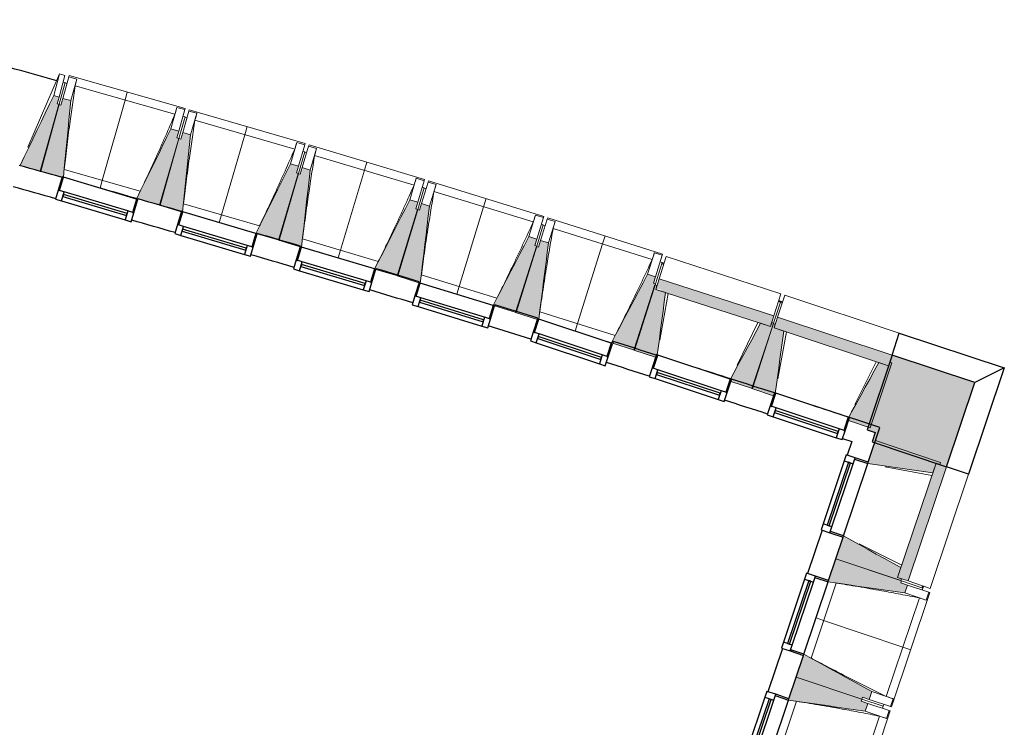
# Model space of a CAD drawing. Header units: millimetres. Extents: x -2845 to 74565, y -36590 to 13748.
# Tile 86 of 90: x 67459 to 74565, y -31747 to -26641. Entities that reach past the tile are written whole.
import ezdxf

# ---------------------------------------------------------------- set-up
doc = ezdxf.new("R2010")
doc.units = ezdxf.units.MM
for name, color, linetype, lineweight in [('A-FLOR', 7, 'Continuous', 25), ('A-GENM', 7, 'Continuous', 18), ('A-GLAZ', 7, 'Continuous', 25), ('A-WALL', 7, 'Continuous', 25), ('A-WALL-PATT', 7, 'Continuous', 25), ('I-WALL', 7, 'Continuous', 25), ('MUR', 7, 'Continuous', 25), ('S-BEAM', 7, 'Continuous', 18)]:
    doc.layers.add(name, color=color, linetype=linetype, lineweight=lineweight)

# ---------------------------------------------------------------- blocks, each defined once
blk = doc.blocks.new('20_MUR PREFA_01 - MODULE_01-3123087-2021_015_1111_DCE_1_50_N0 FINI_CFO_PCN')
at = {"layer": 'A-GENM'}
for p, q in [((0, 722.1), (0, 661.4)), ((0, 661.4), (0, 58.5)), ((0, 0.7), (0, 58.5))]:
    blk.add_line(p, q, dxfattribs=at)
blk = doc.blocks.new('Murs 1 - Murs 1-3189767-2021_015_1111_DCE_1_50_N0 FINI_CFO_PCN')
at = {"layer": 'A-WALL-PATT', "true_color": 0x787878}
blk.add_hatch(color=8, dxfattribs=at).paths.add_polyline_path([(20979.7, -29866.4), (21183.3, -29260), (20585.6, -29062), (20407.3, -29600.1), (20464.7, -29619.1), (20442.3, -29685.9), (20876.7, -29831.8)])
at = {"layer": 'A-WALL'}
for p, q in [((20585.6, -29062), (20407.3, -29600.1)), ((21183.3, -29260), (20585.6, -29062)), ((20979.7, -29866.4), (21183.3, -29260)), ((20407.3, -29600.1), (20464.7, -29619.1)), ((20464.7, -29619.1), (20442.3, -29685.9)), ((20442.3, -29685.9), (20979.7, -29866.4))]:
    blk.add_line(p, q, dxfattribs=at)
at = {"layer": 'MUR'}
for p, q in [((20585.6, -29062), (20638.3, -28902.8)), ((20638.3, -28902.8), (21395.9, -29153.8)), ((21395.9, -29153.8), (21138.7, -29919.8)), ((21395.9, -29153.8), (21183.3, -29260)), ((21138.7, -29919.8), (20979.7, -29866.4))]:
    blk.add_line(p, q, dxfattribs=at)
blk = doc.blocks.new('B02_DC_STR_rvt-1-2021_015_1111_DCE_1_50_N0 FINI_CFO_PCN')
at = {"layer": 'S-BEAM', "lineweight": 5, "true_color": 0x787878}
for points in [[(14441.8, -27734.2), (14574.8, -27251.3), (14560.3, -27247.3), (14573.6, -27199.1), (14535.1, -27188.5), (14292.4, -27693.1), (14413.7, -27726.5)], [(14595.4, -27779.6), (14596.8, -27774.9), (14605.6, -27777.5), (14659, -27225), (14601.3, -27208.6), (14587.7, -27256.7), (14573.3, -27252.7), (14436.7, -27734.6), (14589.1, -27777.8)], [(15302.6, -27979.9), (15439.2, -27498), (15424.7, -27493.9), (15438.4, -27445.8), (15380.6, -27429.4), (15134.3, -27932.2), (15257.5, -27967.1)], [(15465.9, -28026.4), (15523.6, -27472.3), (15466, -27455.5), (15452, -27503.5), (15437.6, -27499.3), (15297.6, -27980.2), (15456, -28026.4), (15456.8, -28023.7)], [(16161.7, -28231.9), (16301.3, -27750.8), (16287.3, -27746.7), (16301.3, -27698.7), (16243.7, -27682), (15993.7, -28182.9), (16118.7, -28219.3)], [(16324.3, -28281.6), (16386.3, -27725.8), (16328.9, -27708.6), (16314.5, -27756.5), (16300.2, -27752.3), (16156.6, -28232.1), (16314.7, -28279.4), (16314.9, -28278.8)], [(17018.8, -28490.1), (17162.4, -28010.2), (17148, -28005.9), (17162.4, -27958), (17104.9, -27940.8), (16851.5, -28439.3), (16860.9, -28442.1), (16860.9, -28442.9), (16978, -28477.9)], [(17181.1, -28541), (17247.2, -27985.7), (17189.8, -27968.1), (17175.2, -28015.9), (17160.8, -28011.5), (17013.8, -28490.3), (17171.5, -28538.8), (17171.7, -28538.1)], [(17874.1, -28754.6), (18021.2, -28275.8), (18006.8, -28271.4), (18021.2, -28223.5), (17964.1, -28205.9), (17707.1, -28702.6), (17716.6, -28705.5), (17716.6, -28706.2), (17835.5, -28742.7)], [(18026.3, -28804.4), (18027.9, -28799.8), (18036.5, -28802.6), (18106.1, -28251.9), (18048.9, -28233.9), (18033.9, -28281.6), (18019.6, -28277.1), (17869, -28754.8), (18021.7, -28802.9)], [(18727.4, -29025.3), (18877.9, -28547.6), (18863.6, -28543.1), (18878.7, -28495.4), (18821.4, -28477.4), (18560.5, -28972.7), (18721.4, -29023.5)], [(18879.2, -29076.2), (18885.2, -29057.9), (18891.4, -29060), (18950.7, -28609.7), (18879.9, -28586.8), (18888.7, -28559.4), (18874.4, -28554.8), (18722.3, -29025.5), (18853.8, -29068)], [(19707.7, -28854.4), (19732.5, -28777.6), (18904.7, -28510), (18879.9, -28586.8), (18917.4, -28587.9), (18917.4, -28598.9), (19701.1, -28852.2)], [(19578.7, -29302.3), (19730.8, -28831.6), (19716.5, -28827), (19707.7, -28854.4), (19636.8, -28831.5), (19419.4, -29234.9), (19426.3, -29237.2), (19421.5, -29251.5), (19540.5, -29290)], [(19730.2, -29354.3), (19737.3, -29333), (19742.8, -29334.9), (19805, -28888.3), (19734.4, -28864.9), (19743.4, -28837.6), (19729.2, -28832.9), (19573.6, -29302.4), (19705.8, -29346.2)], [(20560.2, -29138.5), (20585.6, -29062), (19759.7, -28788.3), (19734.4, -28864.9), (20492.1, -29115.9)], [(20427.9, -29585.5), (20583.5, -29115.9), (20569.2, -29111.2), (20560.2, -29138.5), (20489.5, -29115.1), (20272.8, -29510.4), (20278.3, -29512.3), (20271.3, -29533.6), (20391.9, -29573.6)], [(20879.5, -29911.3), (20903.2, -29840.7), (20930.5, -29849.8), (20935.2, -29835.6), (20466.3, -29678.1), (20410.6, -29844), (20876.7, -29910.9)], [(20702.7, -30691.1), (20979.7, -29866.4), (20903.2, -29840.7), (20626.2, -30665.4), (20680.7, -30683.7)], [(20648.7, -30688.8), (20653.5, -30674.6), (20626.2, -30665.4), (20649.9, -30594.8), (20235.5, -30365.4), (20179.8, -30531.3), (20626.2, -30681.2)], [(20678.1, -30777.8), (20697.2, -30720.9), (20649.8, -30705), (20654.6, -30690.8), (20179.8, -30531.3), (20124, -30697.2), (20654.6, -30774.4)], [(20420.2, -31545.6), (20439.3, -31488.7), (19948.9, -31218.5), (19893.2, -31384.4), (20368, -31543.9), (20372.8, -31529.7), (20386.9, -31534.4)], [(20391.5, -31630.9), (20410.7, -31574.1), (20363.3, -31558.1), (20368, -31543.9), (19893.2, -31384.4), (19837.5, -31550.3), (20386.9, -31630.3)]]:
    blk.add_hatch(color=8, dxfattribs=at).paths.add_polyline_path(points)
at = {"layer": 'A-FLOR'}
for p, q in [((18940.4, -28399.5), (18926.1, -28394.9)), ((19796.2, -28678.2), (19767.7, -28668.8)), ((20808.3, -30742.4), (20813.1, -30728.2))]:
    blk.add_line(p, q, dxfattribs=at)
blk.add_arc((-17855.6, -142834.3), 120205.1, 74.357021, 75.155463, dxfattribs=at)
at = {"layer": 'S-BEAM'}
for p, q in [((14349.2, -27561.6), (14578.1, -27032.2)), ((14578.1, -27032.2), (14535.1, -27188.5)), ((14616.7, -27042.9), (14573.6, -27199.1)), ((14578.1, -27032.2), (14616.7, -27042.9)), ((14601.3, -27208.6), (14645.5, -27052.7)), ((14645.5, -27052.7), (14648, -27044)), ((14645.5, -27052.7), (14703.2, -27069)), ((15485, -27281.1), (14648, -27044)), ((14659, -27225), (14703.2, -27069)), ((14703.2, -27069), (14703.2, -27069.3)), ((14617.8, -27095), (14574.8, -27251.3)), ((14603.4, -27091.1), (14617.8, -27095)), ((14615.6, -27103.2), (14617.4, -27096.7)), ((14631.9, -27100.8), (14617.4, -27096.7)), ((15410.5, -27323), (14689.4, -27118.7)), ((14573.6, -27199.1), (14535.1, -27188.5)), ((14560.3, -27247.3), (14573.6, -27199.1)), ((14601.3, -27208.6), (14587.7, -27256.7)), ((14659, -27225), (14601.3, -27208.6)), ((14573.3, -27252.7), (14436.7, -27734.6)), ((14441.8, -27734.2), (14574.8, -27251.3)), ((14574.8, -27251.3), (14560.3, -27247.3)), ((14587.7, -27256.7), (14573.3, -27252.7)), ((15424.8, -27273.5), (15380.6, -27429.4)), ((15424.7, -27273.7), (15424.8, -27273.5)), ((15424.8, -27273.5), (15482.6, -27289.8)), ((15485, -27281.1), (15482.6, -27289.8)), ((15482.6, -27289.8), (15438.4, -27445.8)), ((15483.4, -27342), (15439.2, -27498)), ((15466, -27455.5), (15511.3, -27299.9)), ((15483.4, -27342), (15468.9, -27337.9)), ((15481.1, -27350.1), (15482.9, -27343.7)), ((15497.3, -27347.9), (15482.9, -27343.7)), ((15511.3, -27299.9), (15513.9, -27291.2)), ((15511.3, -27299.9), (15568.9, -27316.6)), ((16349.2, -27534.4), (15513.9, -27291.2)), ((15523.6, -27472.3), (15568.9, -27316.6)), ((15568.9, -27316.6), (15568.9, -27316.9)), ((15438.4, -27445.8), (15380.6, -27429.4)), ((16274.4, -27575.8), (15554.7, -27366.2)), ((15437.6, -27499.3), (15297.6, -27980.2)), ((15302.6, -27979.9), (15439.2, -27498)), ((15424.7, -27493.9), (15438.4, -27445.8)), ((15439.2, -27498), (15424.7, -27493.9)), ((15452, -27503.5), (15437.6, -27499.3)), ((15466, -27455.5), (15452, -27503.5)), ((15523.6, -27472.3), (15466, -27455.5)), ((16289, -27526.3), (16243.7, -27682)), ((16288.9, -27526.6), (16289, -27526.3)), ((16289, -27526.3), (16346.6, -27543.1)), ((16346.6, -27543.1), (16301.3, -27698.7)), ((16328.9, -27708.6), (16375.3, -27553.4)), ((16349.2, -27534.4), (16346.6, -27543.1)), ((16375.3, -27553.4), (16377.9, -27544.7)), ((16375.3, -27553.4), (16432.8, -27570.5)), ((17211.4, -27794), (16377.9, -27544.7)), ((16386.3, -27725.8), (16432.8, -27570.5)), ((16432.8, -27570.5), (16432.8, -27570.8)), ((16347, -27595.3), (16301.7, -27750.9)), ((16347, -27595.3), (16332.6, -27591.1)), ((16344.7, -27603.4), (16346.6, -27597)), ((16361, -27601.3), (16346.6, -27597)), ((17136.3, -27834.9), (16418.3, -27620)), ((14292.4, -27693.1), (14441.8, -27734.2)), ((16301.3, -27698.7), (16243.7, -27682)), ((16287.3, -27746.7), (16301.3, -27698.7)), ((16328.9, -27708.6), (16314.5, -27756.5)), ((16386.3, -27725.8), (16328.9, -27708.6)), ((14436.7, -27734.6), (14595.4, -27779.6)), ((14611.2, -27723.2), (15160.1, -27878.7)), ((16300.2, -27752.3), (16156.6, -28232.1)), ((16161.7, -28231.9), (16301.7, -27750.9)), ((16301.7, -27750.9), (16287.3, -27746.7)), ((16314.5, -27756.5), (16300.2, -27752.3)), ((17151.3, -27785.5), (17104.9, -27940.8)), ((17151.2, -27785.7), (17151.3, -27785.5)), ((17151.3, -27785.5), (17208.8, -27802.7)), ((17208.8, -27802.7), (17162.4, -27958)), ((17208.9, -27854.9), (17162.4, -28010.2)), ((17189.8, -27968.1), (17237.4, -27813.2)), ((17208.9, -27854.9), (17194.5, -27850.6)), ((17211.4, -27794), (17208.8, -27802.7)), ((17237.4, -27813.2), (17240.1, -27804.5)), ((17237.4, -27813.2), (17294.8, -27830.8)), ((18071.8, -28060), (17240.1, -27804.5)), ((17247.2, -27985.7), (17294.8, -27830.8)), ((17294.8, -27830.8), (17294.8, -27831)), ((15134.6, -27931.6), (14869.9, -27856.6)), ((17206.5, -27863), (17208.4, -27856.6)), ((17222.8, -27861), (17208.4, -27856.6)), ((17996.4, -28100.2), (17279.9, -27880.2)), ((15134.3, -27932.2), (15302.6, -27979.9)), ((15297.6, -27980.2), (15456, -28026.4)), ((15472.1, -27970.1), (16019.8, -28129.6)), ((17162.4, -27958), (17104.9, -27940.8)), ((17148, -28005.9), (17162.4, -27958)), ((17189.8, -27968.1), (17175.2, -28015.9)), ((17247.2, -27985.7), (17189.8, -27968.1)), ((17160.8, -28011.5), (17013.8, -28490.3)), ((17018.8, -28490.1), (17162.4, -28010.2)), ((17162.4, -28010.2), (17148, -28005.9)), ((17175.2, -28015.9), (17160.8, -28011.5)), ((18011.7, -28051), (17964.1, -28205.9)), ((18011.6, -28051.2), (18011.7, -28051)), ((18011.7, -28051), (18069.1, -28068.6)), ((18069.1, -28068.6), (18021.5, -28223.6)), ((18071.8, -28060), (18069.1, -28068.6)), ((15994, -28182.3), (15729.8, -28105.4)), ((18068.8, -28120.8), (18021.2, -28275.8)), ((18048.9, -28233.9), (18097.6, -28079.3)), ((18068.8, -28120.8), (18054.4, -28116.4)), ((18066.3, -28128.9), (18068.3, -28122.5)), ((18082.6, -28127), (18068.3, -28122.5)), ((18097.6, -28079.3), (18100.4, -28070.6)), ((18097.6, -28079.3), (18154.9, -28097.3)), ((18930.1, -28332.2), (18100.4, -28070.6)), ((18106.1, -28251.9), (18154.9, -28097.3)), ((18154.9, -28097.3), (18154.8, -28097.6)), ((15993.7, -28182.9), (16161.7, -28231.9)), ((18021.5, -28223.6), (17964.1, -28205.9)), ((18854.4, -28371.9), (18139.6, -28146.6)), ((16156.6, -28232.1), (16314.7, -28279.4)), ((16331.2, -28223.3), (16877.7, -28386.8)), ((18019.6, -28277.1), (17869, -28754.8)), ((17874.1, -28754.6), (18021.2, -28275.8)), ((18006.8, -28271.4), (18021.5, -28223.6)), ((18021.2, -28275.8), (18006.8, -28271.4)), ((18033.9, -28281.6), (18019.6, -28277.1)), ((18048.9, -28233.9), (18033.9, -28281.6)), ((18106.1, -28251.9), (18048.9, -28233.9)), ((18870.2, -28322.8), (18821.4, -28477.4)), ((18870.1, -28323), (18870.2, -28322.8)), ((18870.2, -28322.8), (18927.4, -28340.8)), ((18927.4, -28340.8), (18878.7, -28495.4)), ((18904.7, -28510), (18956.3, -28350.4)), ((18930.1, -28332.2), (18927.4, -28340.8)), ((19784.1, -28618), (18956.3, -28350.4)), ((18926.7, -28393), (18877.9, -28547.6)), ((18926.7, -28393), (18912.4, -28388.5)), ((18923.8, -28402.2), (18938, -28406.9)), ((16860.7, -28442.8), (17018.8, -28490.1)), ((17013.8, -28490.3), (17171.5, -28538.8)), ((17181.1, -28541), (17189.3, -28472.2)), ((17188.4, -28482.8), (17733.8, -28650.3)), ((18878.7, -28495.4), (18821.4, -28477.4)), ((18863.6, -28543.1), (18878.7, -28495.4)), ((18874.4, -28554.8), (18722.3, -29025.5)), ((18727.4, -29025.3), (18877.9, -28547.6)), ((18877.9, -28547.6), (18863.6, -28543.1)), ((18888.7, -28559.4), (18874.4, -28554.8)), ((18904.7, -28510), (18879.9, -28586.8)), ((18879.9, -28586.8), (18888.7, -28559.4)), ((19732.5, -28777.6), (18904.7, -28510)), ((18950.7, -28609.7), (18879.9, -28586.8)), ((18879.9, -28586.8), (19707.7, -28854.4)), ((18969.2, -28615.7), (18910.5, -28954.3)), ((19784.1, -28618), (19732.5, -28777.6)), ((19759.7, -28788.3), (19812.5, -28629.1)), ((20638.3, -28902.8), (19812.5, -28629.1)), ((17716.3, -28706.1), (17874.1, -28754.6)), ((19780.1, -28679.1), (19730.8, -28831.6)), ((19765.8, -28674.4), (19780.1, -28679.1)), ((19779.6, -28680.7), (19793.8, -28685.4)), ((17869, -28754.8), (18026.3, -28804.4)), ((18043.7, -28748.5), (18587.8, -28920)), ((19707.7, -28854.4), (19732.5, -28777.6)), ((19467.7, -29134.5), (19618.3, -28825.5)), ((19729.2, -28832.9), (19573.6, -29302.4)), ((19578.7, -29302.3), (19730.8, -28831.6)), ((19707.7, -28854.4), (19636.8, -28831.5)), ((19716.5, -28827), (19707.7, -28854.4)), ((19730.8, -28831.6), (19716.5, -28827)), ((19743.4, -28837.6), (19729.2, -28832.9)), ((19759.7, -28788.3), (19734.4, -28864.9)), ((19734.4, -28864.9), (19743.4, -28837.6)), ((20585.6, -29062), (19759.7, -28788.3)), ((18560.8, -28972.1), (18298.4, -28889.4)), ((19805, -28888.3), (19734.4, -28864.9)), ((19734.4, -28864.9), (20560.2, -29138.5)), ((19823.5, -28894.4), (19762.3, -29232.6)), ((20638.3, -28902.8), (20585.6, -29062)), ((18560.5, -28972.7), (18727.4, -29025.3)), ((18722.3, -29025.5), (18879.2, -29076.2)), ((20560.2, -29138.5), (20585.6, -29062)), ((18888.8, -29079.3), (18888.9, -29078.6)), ((20318.2, -29416.8), (20471.1, -29109)), ((20427.9, -29585.5), (20583.5, -29115.9)), ((20560.2, -29138.5), (20489.5, -29115.1)), ((20569.2, -29111.2), (20560.2, -29138.5)), ((20583.5, -29115.9), (20569.2, -29111.2)), ((19421.5, -29251.5), (19578.7, -29302.3)), ((19573.6, -29302.4), (19730.2, -29354.3)), ((20271.3, -29533.6), (20427.9, -29585.5)), ((20466.3, -29678.1), (20413.8, -29834.5)), ((20935.2, -29835.6), (20466.3, -29678.1)), ((20903.2, -29840.7), (20626.2, -30665.4)), ((20879.5, -29911.3), (20903.2, -29840.7)), ((20903.2, -29840.7), (20930.5, -29849.8)), ((20979.7, -29866.4), (20903.2, -29840.7)), ((20930.5, -29849.8), (20935.2, -29835.6)), ((20873.3, -29929.7), (20535.3, -29867.1)), ((20702.7, -30691.1), (20979.7, -29866.4)), ((20979.7, -29866.4), (21138.7, -29919.8)), ((20861.6, -30744.5), (21138.7, -29919.8)), ((20232.3, -30374.9), (20179.8, -30531.3)), ((20348.9, -30422.3), (20656.1, -30576.4)), ((20179.8, -30531.3), (20127.2, -30687.7)), ((20179.8, -30531.3), (20648.7, -30688.8)), ((20654.6, -30690.8), (20179.8, -30531.3)), ((20626.2, -30665.4), (20649.9, -30594.8)), ((19949.5, -31218.9), (20124.7, -30697.3)), ((20653.5, -30674.6), (20626.2, -30665.4)), ((20626.2, -30665.4), (20702.7, -30691.1)), ((20648.7, -30688.8), (20653.5, -30674.6)), ((20649.8, -30705), (20654.6, -30690.8)), ((20654.6, -30690.8), (20808.3, -30742.4)), ((20861.6, -30744.5), (20702.7, -30691.1)), ((20182.7, -30706.1), (20001.1, -31246.9)), ((20697.2, -30720.9), (20649.8, -30705)), ((20678.1, -30777.8), (20697.2, -30720.9)), ((20697.2, -30720.9), (20850.9, -30772.5)), ((20805.4, -30725.6), (20800.7, -30739.8)), ((20803.5, -30756.6), (20808.3, -30742.4)), ((20544.2, -31523.7), (20782.8, -30813.2)), ((20582.4, -31600.1), (20859.5, -30775.4)), ((20678.1, -30777.8), (20831.8, -30829.4)), ((20831.8, -30829.4), (20831.5, -30829.3)), ((20850.9, -30772.5), (20831.8, -30829.4)), ((20850.9, -30772.5), (20859.5, -30775.4)), ((19945.7, -31228), (19893.2, -31384.4)), ((19893.2, -31384.4), (19840.7, -31540.8)), ((19893.2, -31384.4), (20368, -31543.9)), ((20368, -31543.9), (19893.2, -31384.4)), ((19663, -32072), (19838.2, -31550.4)), ((20363.3, -31558.1), (20368, -31543.9)), ((20368, -31543.9), (20372.8, -31529.7)), ((20521.7, -31595.5), (20368, -31543.9)), ((20368, -31543.9), (20521.7, -31595.5)), ((20372.8, -31529.7), (20420.2, -31545.6)), ((20420.2, -31545.6), (20439.3, -31488.7)), ((20573.9, -31597.2), (20420.2, -31545.6)), ((20593, -31540.4), (20439.3, -31488.7)), ((20593, -31540.4), (20573.9, -31597.2)), ((20592.7, -31540.2), (20593, -31540.4)), ((19896.2, -31559.2), (19714.5, -32100)), ((20410.7, -31574.1), (20363.3, -31558.1)), ((20391.5, -31630.9), (20410.7, -31574.1)), ((20410.7, -31574.1), (20564.3, -31625.7)), ((20516.9, -31609.8), (20521.7, -31595.5)), ((20521.7, -31595.5), (20526.5, -31581.3)), ((20582.4, -31600.1), (20573.9, -31597.2)), ((20257.6, -32376.9), (20496.2, -31666.4)), ((20295.9, -32453.3), (20572.9, -31628.6)), ((20391.5, -31630.9), (20545.2, -31682.6)), ((20545.2, -31682.6), (20545, -31682.5)), ((20564.3, -31625.7), (20545.2, -31682.6)), ((20564.3, -31625.7), (20572.9, -31628.6))]:
    blk.add_line(p, q, dxfattribs=at)
at = {"layer": 'S-BEAM', "flags": 128}
for points in [[(14703.2, -27069.3), (14700.4, -27079.2), (14697.7, -27089.1), (14694.9, -27098.9), (14692.2, -27108.8), (14689.4, -27118.7)], [(14535.1, -27188.5), (14504.7, -27251.6), (14474.4, -27314.7), (14444, -27377.7), (14413.7, -27440.8), (14383.4, -27503.9), (14353, -27566.9), (14322.7, -27630), (14292.4, -27693.1)], [(14605.6, -27777.5), (14611.8, -27712.6), (14618.6, -27643), (14625.3, -27573.3), (14632.1, -27503.6), (14638.8, -27434), (14645.6, -27364.3), (14652.3, -27294.7), (14659, -27225)], [(15410.5, -27323), (15413.4, -27313.2), (15416.2, -27303.3), (15419.1, -27293.4), (15421.9, -27283.6), (15424.7, -27273.7)], [(15568.9, -27316.9), (15566.1, -27326.7), (15563.2, -27336.6), (15560.4, -27346.5), (15557.6, -27356.3), (15554.7, -27366.2)], [(15380.6, -27429.4), (15349.8, -27492.3), (15319.1, -27555.1), (15288.3, -27618), (15257.5, -27680.8), (15226.7, -27743.7), (15195.9, -27806.5), (15165.1, -27869.4), (15134.3, -27932.2)], [(15465.9, -28026.4), (15472.8, -27959.5), (15480.1, -27889.9), (15487.3, -27820.3), (15494.6, -27750.7), (15501.9, -27681.1), (15509.1, -27611.5), (15516.4, -27541.9), (15523.6, -27472.3)], [(16274.4, -27575.8), (16277.3, -27565.9), (16280.2, -27556.1), (16283.1, -27546.3), (16286, -27536.4), (16288.9, -27526.6)], [(16432.8, -27570.8), (16429.9, -27580.6), (16427, -27590.5), (16424.1, -27600.3), (16421.2, -27610.2), (16418.3, -27620)], [(16243.7, -27682), (16212.4, -27744.6), (16181.2, -27807.2), (16149.9, -27869.8), (16118.7, -27932.5), (16087.4, -27995.1), (16056.2, -28057.7), (16024.9, -28120.3), (15993.7, -28182.9)], [(16324.3, -28281.6), (16332, -28212.7), (16339.8, -28143.2), (16347.5, -28073.6), (16355.3, -28004.1), (16363.1, -27934.5), (16370.8, -27865), (16378.6, -27795.4), (16386.3, -27725.8)], [(17136.3, -27834.9), (17139.3, -27825), (17142.3, -27815.2), (17145.3, -27805.4), (17148.3, -27795.6), (17151.2, -27785.7)], [(17294.8, -27831), (17291.8, -27840.9), (17288.8, -27850.7), (17285.8, -27860.5), (17282.9, -27870.3), (17279.9, -27880.2)], [(17104.9, -27940.8), (17073.2, -28003.2), (17041.5, -28065.6), (17009.7, -28128), (16978, -28190.4), (16946.3, -28252.8), (16914.6, -28315.2), (16882.9, -28377.5), (16851.5, -28439.3)], [(17189.3, -28471.9), (17197.6, -28402.7), (17205.8, -28333.2), (17214.1, -28263.7), (17222.4, -28194.2), (17230.7, -28124.7), (17238.9, -28055.2), (17247.2, -27985.7)], [(17996.4, -28100.2), (17999.4, -28090.4), (18002.5, -28080.6), (18005.5, -28070.8), (18008.6, -28061), (18011.6, -28051.2)], [(18154.8, -28097.6), (18151.8, -28107.4), (18148.7, -28117.2), (18145.7, -28127), (18142.6, -28136.8), (18139.6, -28146.6)], [(17964.1, -28205.9), (17932, -28268.1), (17899.8, -28330.3), (17867.6, -28392.4), (17835.5, -28454.6), (17803.3, -28516.7), (17771.1, -28578.9), (17739, -28641), (17707.1, -28702.6)], [(18036.5, -28802.6), (18044.7, -28738), (18053.5, -28668.5), (18062.2, -28599.1), (18071, -28529.7), (18079.8, -28460.2), (18088.6, -28390.8), (18097.4, -28321.3), (18106.1, -28251.9)], [(18854.4, -28371.9), (18857.6, -28362.1), (18860.7, -28352.3), (18863.8, -28342.6), (18866.9, -28332.8), (18870.1, -28323)], [(18821.4, -28477.4), (18788.8, -28539.3), (18756.2, -28601.2), (18723.6, -28663.1), (18691, -28725), (18658.3, -28787), (18625.7, -28848.9), (18593.1, -28910.8), (18560.5, -28972.7)], [(18891.4, -29060), (18897.6, -29012.2), (18906.5, -28945.1), (18915.3, -28878), (18924.2, -28811), (18933, -28743.9), (18941.9, -28676.8), (18950.7, -28609.7)], [(19636.8, -28831.5), (19604.7, -28891), (19572.6, -28950.6), (19540.5, -29010.2), (19508.4, -29069.8), (19476.3, -29129.3), (19444.2, -29188.9), (19419.4, -29234.9)], [(19742.8, -29334.9), (19749, -29290.5), (19758.4, -29223.4), (19767.7, -29156.4), (19777, -29089.4), (19786.4, -29022.4), (19795.7, -28955.3), (19805, -28888.3)], [(20489.5, -29115.1), (20457, -29174.4), (20424.5, -29233.8), (20391.9, -29293.1), (20359.4, -29352.5), (20326.8, -29411.8), (20294.3, -29471.1), (20272.8, -29510.4)], [(20410.6, -29844), (20477.6, -29853.6), (20544.6, -29863.2), (20611.6, -29872.8), (20678.5, -29882.4), (20745.5, -29892), (20812.5, -29901.7), (20879.5, -29911.3)], [(20649.9, -30594.8), (20590.7, -30562), (20531.5, -30529.3), (20472.3, -30496.5), (20413.1, -30463.7), (20353.9, -30430.9), (20294.7, -30398.2), (20235.5, -30365.4)], [(20124, -30697.2), (20193.3, -30707.2), (20262.6, -30717.3), (20331.8, -30727.4), (20401.1, -30737.5), (20470.3, -30747.6), (20539.6, -30757.6), (20608.9, -30767.7), (20678.1, -30777.8)], [(20831.5, -30829.3), (20821.8, -30826.1), (20812, -30822.9), (20802.3, -30819.7), (20792.5, -30816.4), (20782.8, -30813.2)], [(20439.3, -31488.7), (20378, -31455), (20316.7, -31421.2), (20255.4, -31387.4), (20194.1, -31353.6), (20132.8, -31319.9), (20071.5, -31286.1), (20010.2, -31252.3), (19948.9, -31218.5)], [(19837.5, -31550.3), (19906.7, -31560.4), (19976, -31570.5), (20045.3, -31580.6), (20114.5, -31590.6), (20183.8, -31600.7), (20253, -31610.8), (20322.3, -31620.9), (20391.5, -31630.9)], [(20544.2, -31523.7), (20553.9, -31527), (20563.6, -31530.3), (20573.3, -31533.6), (20583, -31536.9), (20592.7, -31540.2)], [(20545, -31682.5), (20535.2, -31679.3), (20525.5, -31676), (20515.7, -31672.8), (20506, -31669.6), (20496.2, -31666.4)]]:
    blk.add_lwpolyline(points, dxfattribs=at)
at = {"layer": 'S-BEAM'}
for points, knots in [([(14689.4, -27118.7), (14682.6, -27164.2), (14672.8, -27232.4), (14660.2, -27323.4), (14650.2, -27397.5), (14640, -27477.4), (14629.4, -27563), (14619.9, -27645), (14614, -27698.4), (14611.3, -27723.3)], [0, 0, 0, 0, 0.2222222, 0.3333333, 0.4444444, 0.5833333, 0.7222222, 0.8611111, 0.9816328, 0.9816328, 0.9816328, 0.9816328]), ([(15160, -27878.7), (15178.1, -27840.6), (15206, -27781.5), (15243, -27701.3), (15274, -27633.4), (15307, -27559.9), (15353.6, -27454.8), (15387.9, -27375.8), (15410.5, -27323)], [0.0183438, 0.0183438, 0.0183438, 0.0183438, 0.2222222, 0.3333333, 0.4444444, 0.5833333, 0.7222222, 1, 1, 1, 1]), ([(15554.7, -27366.2), (15547.7, -27411.6), (15537.3, -27479.8), (15524, -27570.7), (15513.6, -27644.7), (15502.7, -27724.5), (15491.5, -27810), (15481.3, -27892), (15475.1, -27945.4), (15472.2, -27970.2)], [0, 0, 0, 0, 0.2222222, 0.3333333, 0.4444444, 0.5833333, 0.7222222, 0.8611111, 0.9816328, 0.9816328, 0.9816328, 0.9816328]), ([(16019.7, -28129.6), (16038.2, -28091.6), (16066.4, -28032.8), (16104.1, -27952.9), (16135.6, -27885.1), (16169.1, -27811.9), (16216.5, -27707.2), (16251.4, -27628.4), (16274.4, -27575.8)], [0.0183438, 0.0183438, 0.0183438, 0.0183438, 0.2222222, 0.3333333, 0.4444444, 0.5833333, 0.7222222, 1, 1, 1, 1]), ([(16418.3, -27620), (16410.8, -27665.4), (16400, -27733.5), (16386, -27824.3), (16375, -27898.2), (16363.6, -27977.9), (16351.8, -28063.4), (16341, -28145.2), (16334.3, -28198.6), (16331.3, -28223.4)], [0, 0, 0, 0, 0.2222222, 0.3333333, 0.4444444, 0.5833333, 0.7222222, 0.8611111, 0.9816328, 0.9816328, 0.9816328, 0.9816328]), ([(16877.6, -28386.8), (16896.4, -28349), (16925.1, -28290.3), (16963.3, -28210.7), (16995.3, -28143.2), (17029.4, -28070.2), (17077.5, -27965.8), (17112.9, -27887.3), (17136.3, -27834.9)], [0.0183438, 0.0183438, 0.0183438, 0.0183438, 0.2222222, 0.3333333, 0.4444444, 0.5833333, 0.7222222, 1, 1, 1, 1]), ([(17279.9, -27880.2), (17272.1, -27925.5), (17260.8, -27993.4), (17246.2, -28084.2), (17234.6, -28158), (17222.6, -28237.6), (17210.2, -28323), (17198.8, -28404.8), (17191.7, -28458.1), (17188.5, -28482.8)], [0, 0, 0, 0, 0.2222222, 0.3333333, 0.4444444, 0.5833333, 0.7222222, 0.8611111, 0.9816328, 0.9816328, 0.9816328, 0.9816328]), ([(17733.6, -28650.3), (17752.7, -28612.6), (17781.8, -28554.1), (17820.6, -28474.8), (17853.1, -28407.5), (17887.7, -28334.8), (17936.6, -28230.8), (17972.6, -28152.5), (17996.4, -28100.2)], [0.0183438, 0.0183438, 0.0183438, 0.0183438, 0.2222222, 0.3333333, 0.4444444, 0.5833333, 0.7222222, 1, 1, 1, 1]), ([(18139.6, -28146.6), (18131.5, -28191.8), (18119.6, -28259.7), (18104.4, -28350.3), (18092.3, -28424.1), (18079.7, -28503.6), (18066.6, -28588.9), (18054.7, -28670.6), (18047.2, -28723.8), (18043.8, -28748.6)], [0, 0, 0, 0, 0.2222222, 0.3333333, 0.4444444, 0.5833333, 0.7222222, 0.8611111, 0.9816328, 0.9816328, 0.9816328, 0.9816328]), ([(18587.7, -28920), (18607, -28882.4), (18636.5, -28824.2), (18675.9, -28745.1), (18708.9, -28678.1), (18744.1, -28605.7), (18793.7, -28502), (18830.3, -28424), (18854.4, -28371.9)], [0.0183438, 0.0183438, 0.0183438, 0.0183438, 0.2222222, 0.3333333, 0.4444444, 0.5833333, 0.7222222, 1, 1, 1, 1]), ([(20782.8, -30813.2), (20737.7, -30804.3), (20670, -30791.1), (20579.7, -30774.2), (20506.2, -30760.7), (20427, -30746.6), (20341.9, -30732), (20260.5, -30718.5), (20207.4, -30710), (20182.7, -30706.2)], [0, 0, 0, 0, 0.2222222, 0.3333333, 0.4444444, 0.5833333, 0.7222222, 0.8611111, 0.9816328, 0.9816328, 0.9816328, 0.9816328]), ([(20001.1, -31246.8), (20038.3, -31266.8), (20096, -31297.4), (20174.3, -31338.2), (20240.7, -31372.5), (20312.5, -31409), (20415.2, -31460.5), (20492.5, -31498.6), (20544.2, -31523.7)], [0.0183438, 0.0183438, 0.0183438, 0.0183438, 0.2222222, 0.3333333, 0.4444444, 0.5833333, 0.7222222, 1, 1, 1, 1]), ([(20496.2, -31666.4), (20451.2, -31657.4), (20383.5, -31644.3), (20293.2, -31627.4), (20219.6, -31613.9), (20140.4, -31599.8), (20055.4, -31585.1), (19973.9, -31571.6), (19920.8, -31563.2), (19896.1, -31559.3)], [0, 0, 0, 0, 0.2222222, 0.3333333, 0.4444444, 0.5833333, 0.7222222, 0.8611111, 0.9816328, 0.9816328, 0.9816328, 0.9816328])]:
    blk.add_open_spline(points, degree=3, knots=knots, dxfattribs=at)
at = {"layer": 'MUR', "color": 5, "lineweight": 25, "true_color": 0x0000ff}
blk.add_blockref('Murs 1 - Murs 1-3189767-2021_015_1111_DCE_1_50_N0 FINI_CFO_PCN', (0, 0), dxfattribs=at)
at = {"layer": 'S-BEAM', "color": 5, "lineweight": 25, "true_color": 0x0000ff}
for p, rotation in [((14869.7, -27857.3), 344.1823938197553), ((15729.6, -28106), 343.7632980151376), ((16587.7, -28361.1), 343.3442022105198), ((17443.9, -28622.5), 342.9251064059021), ((18298.2, -28890.1), 342.5060106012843), ((20036.5, -30957.9), 251.4335275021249)]:
    blk.add_blockref('20_MUR PREFA_01 - MODULE_01-3123087-2021_015_1111_DCE_1_50_N0 FINI_CFO_PCN', p, dxfattribs=dict(at, rotation=rotation))
blk = doc.blocks.new('XXX_VIDE FENETRE - 550-377501-2021_015_1111_DCE_1_50_N0 FINI_CFO_PCN')
at = {"layer": 'A-GLAZ'}
for p, q in [((-285, 0), (-285, -100)), ((-275, 0), (-285, 0)), ((275, 0), (-275, 0)), ((-275, -100), (-275, 0)), ((285, 0), (275, 0)), ((275, 0), (275, -100)), ((285, -100), (285, 0)), ((-285, -100), (-275, -100)), ((-240, -100), (-285, -100)), ((-285, -100), (-285, -167.5)), ((-240, -167.5), (-240, -100)), ((240, -100), (-240, -100)), ((240, -100), (240, -167.5)), ((285, -100), (240, -100)), ((275, -100), (285, -100)), ((285, -167.5), (285, -100)), ((-285, -167.5), (-240, -167.5)), ((-240, -167.5), (240, -167.5)), ((240, -167.5), (285, -167.5))]:
    blk.add_line(p, q, dxfattribs=at)
at = {"layer": 'A-GLAZ', "color": 173, "true_color": 0x5c63b1}
for p, q in [((240, -120), (-240, -120)), ((-240, -120), (-240, -135)), ((-240, -135), (240, -135)), ((240, -135), (240, -120))]:
    blk.add_line(p, q, dxfattribs=at)
blk = doc.blocks.new('B02_ARC_rvt-1-2021_015_1111_DCE_1_50_N0 FINI_CFO_PCN')
at = {"layer": 'A-FLOR'}
for p, q in [((14392.1, -27722.3), (14383.3, -27719.8)), ((19298.4, -29193.2), (19268.2, -29183.5))]:
    blk.add_line(p, q, dxfattribs=at)
at = {"layer": 'I-WALL'}
for p, q in [((15144, -27934.7), (15142.9, -27938.3)), ((16004, -28183.4), (16002.9, -28187.1)), ((16315, -28278.3), (16316, -28275.1)), ((16862.3, -28437.7), (16860.9, -28442.1)), ((17171.7, -28538.1), (17173.7, -28531.5)), ((17719, -28697.7), (17716.6, -28705.5)), ((18027.9, -28799.8), (18029.9, -28793.6)), ((18574.1, -28963.3), (18568.9, -28979)), ((19427.2, -29234.5), (19426.3, -29237.2)), ((20278.6, -29511.4), (20278.3, -29512.3)), ((20346.1, -29533.6), (20278.6, -29511.4)), ((20498, -29583.7), (20346.1, -29533.6)), ((20413.8, -29834.5), (20498, -29583.7)), ((20228.3, -29663.3), (20295.1, -29685.3)), ((20295.1, -29685.3), (20262.1, -29783.6)), ((20080.6, -30323.9), (19975.6, -30636.7)), ((20127.2, -30687.7), (20232.3, -30374.9)), ((19794.1, -31177.1), (19689, -31489.9)), ((19840.7, -31540.8), (19945.7, -31228))]:
    blk.add_line(p, q, dxfattribs=at)
for radius, start, end in [(136059.6, 74.301096, 74.436269), (135899.6, 74.302223, 74.436322), (136059.6, 73.924098, 74.061039), (135899.6, 73.924781, 74.061883), (136059.6, 73.547111, 73.684059), (135899.6, 73.54735, 73.684459), (136059.6, 73.170113, 73.307079), (135899.6, 73.170402, 73.307036), (136059.6, 72.79305, 72.930081), (135899.6, 72.794375, 72.930087), (136059.6, 72.416087, 72.552982), (135899.6, 72.416968, 72.554024), (136059.6, 72.03904, 72.176041), (135899.6, 72.039477, 72.17664)]:
    blk.add_arc((-22219.8, -158763.5), radius, start, end, dxfattribs=at)
at = {"layer": 'MUR'}
for start, end in [(74.065241, 74.17683), (72.178875, 72.296063), (71.801409, 71.919022)]:
    blk.add_arc((-22219.8, -158763.5), 136059.6, start, end, dxfattribs=at)
at = {"layer": 'A-GLAZ', "lineweight": 18}
for p, rotation in [((14869.9, -27856.6), 343.3442022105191), ((15729.8, -28105.4), 343.3442022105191), ((16587.9, -28360.5), 343.3442022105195), ((17444.1, -28621.8), 342.9251064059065), ((18298.4, -28889.4), 341.6678189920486), ((19155.8, -29147.6), 341.6678189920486), ((20007.8, -29422.7), 341.6678189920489), ((20323, -30104.7), 251.4335275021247), ((20036.5, -30957.9), 251.4335275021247), ((19749.9, -31811), 251.4335275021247)]:
    blk.add_blockref('XXX_VIDE FENETRE - 550-377501-2021_015_1111_DCE_1_50_N0 FINI_CFO_PCN', p, dxfattribs=dict(at, rotation=rotation))

msp = doc.modelspace()

# ---------------------------------------------------------------- block references
at = {"lineweight": 5}
for name in ['B02_DC_STR_rvt-1-2021_015_1111_DCE_1_50_N0 FINI_CFO_PCN', 'B02_ARC_rvt-1-2021_015_1111_DCE_1_50_N0 FINI_CFO_PCN']:
    msp.add_blockref(name, (53169.3, 0), dxfattribs=at)

doc.saveas('drawing.dxf')
